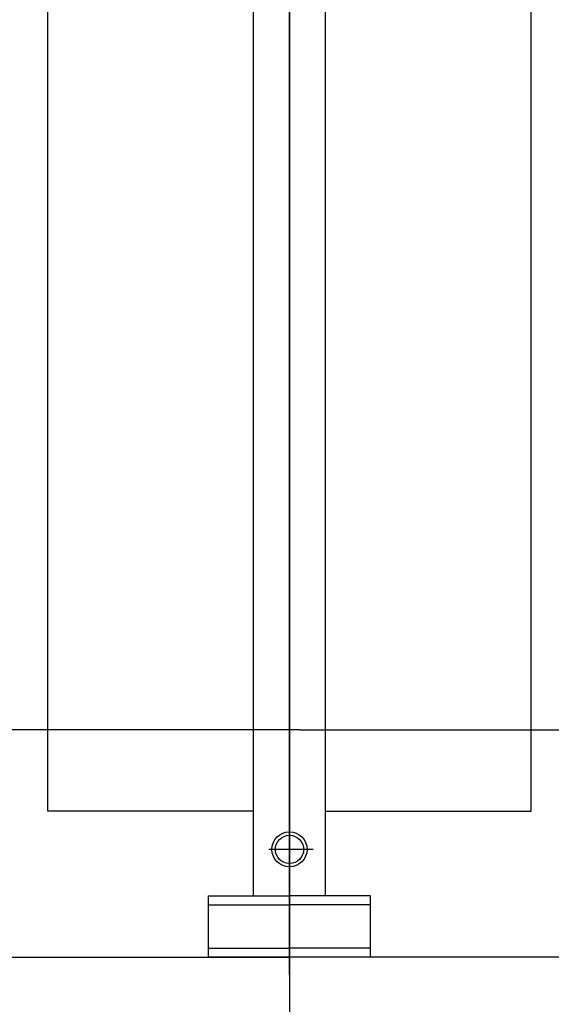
# Model space of a CAD drawing. Extents: x -11758 to 4934791, y -233543 to 1826789.
# Tile 177 of 256: x 2135866 to 2136397, y 44148 to 45132. Entities that reach past the tile are written whole.
import ezdxf

# ---------------------------------------------------------------- set-up
doc = ezdxf.new("R2010")
doc.units = 0
doc.header["$LTSCALE"] = 800
doc.header["$MEASUREMENT"] = 0
doc.layers.add('KEY PLAN', color=251, linetype='CONTINUOUS')

# ---------------------------------------------------------------- blocks, each defined once
blk = doc.blocks.new('UTCOMBINE')
at = {"layer": 'KEY PLAN'}
for p, q in [((-708350.51, 41696.69, 0), (-708350.51, 53128.25, 0)), ((-708350.51, 44536.22, 0), (-708350.51, 42926.93, 0)), ((-710337.51, 44518.51, 0), (-708350.51, 44518.51, 0)), ((-708431.51, 44518.51, 0), (-708431.51, 44457.31, 0)), ((-708431.51, 44518.51, 0), (-708269.51, 44518.51, 0)), ((-706363.51, 44518.51, 0), (-708350.51, 44518.51, 0)), ((-708269.51, 44518.51, 0), (-708269.51, 44457.31, 0)), ((-708431.51, 44509.51, 0), (-708350.51, 44509.51, 0)), ((-708269.51, 44509.51, 0), (-708350.51, 44509.51, 0)), ((-708431.51, 44466.31, 0), (-708350.51, 44466.31, 0)), ((-708269.51, 44466.31, 0), (-708350.51, 44466.31, 0)), ((-708431.51, 44457.31, 0), (-708350.51, 44457.31, 0)), ((-708386.51, 44457.31, 0), (-708386.51, 44029.91, 0)), ((-708269.51, 44457.31, 0), (-708350.51, 44457.31, 0)), ((-708314.51, 44457.31, 0), (-708314.51, 44029.91, 0)), ((-708374.24, 44410.78, 0), (-708330, 44410.78, 0)), ((-708592.13, 44372.55, 0), (-708592.13, 42972.56, 0)), ((-708386.51, 44372.55, 0), (-708592.13, 44372.55, 0)), ((-708592.13, 44372.55, 0), (-708592.13, 42972.56, 0)), ((-708350.51, 44373.62, 0), (-708350.51, 42844.98, 0)), ((-708314.51, 44372.55, 0), (-708108.89, 44372.55, 0)), ((-708108.89, 44372.55, 0), (-708108.89, 42972.56, 0)), ((-708360.82, 44291.37, 0), (-709710.82, 44291.37, 0)), ((-708360.82, 44291.37, 0), (-707010.82, 44291.37, 0)), ((-708386.51, 44029.91, 0), (-708386.51, 42927.56, 0)), ((-708314.51, 44029.91, 0), (-708314.51, 42927.56, 0)), ((-708314.51, 44029.91, 0), (-708314.51, 42927.56, 0)), ((-708314.51, 44029.91, 0), (-708314.51, 42927.56, 0)), ((-708314.51, 44029.91, 0), (-708314.51, 42927.56, 0))]:
    blk.add_line(p, q, dxfattribs=at)
for radius in [17.53, 14.13]:
    blk.add_circle((-708350.51, 44410.78, 0), radius, dxfattribs=at)

msp = doc.modelspace()

# ---------------------------------------------------------------- block references
at = {"layer": 'KEY PLAN', "rotation": 180}
msp.add_blockref('UTCOMBINE', (1427784.7, 88713.58, 0), dxfattribs=at)

doc.saveas('drawing.dxf')
